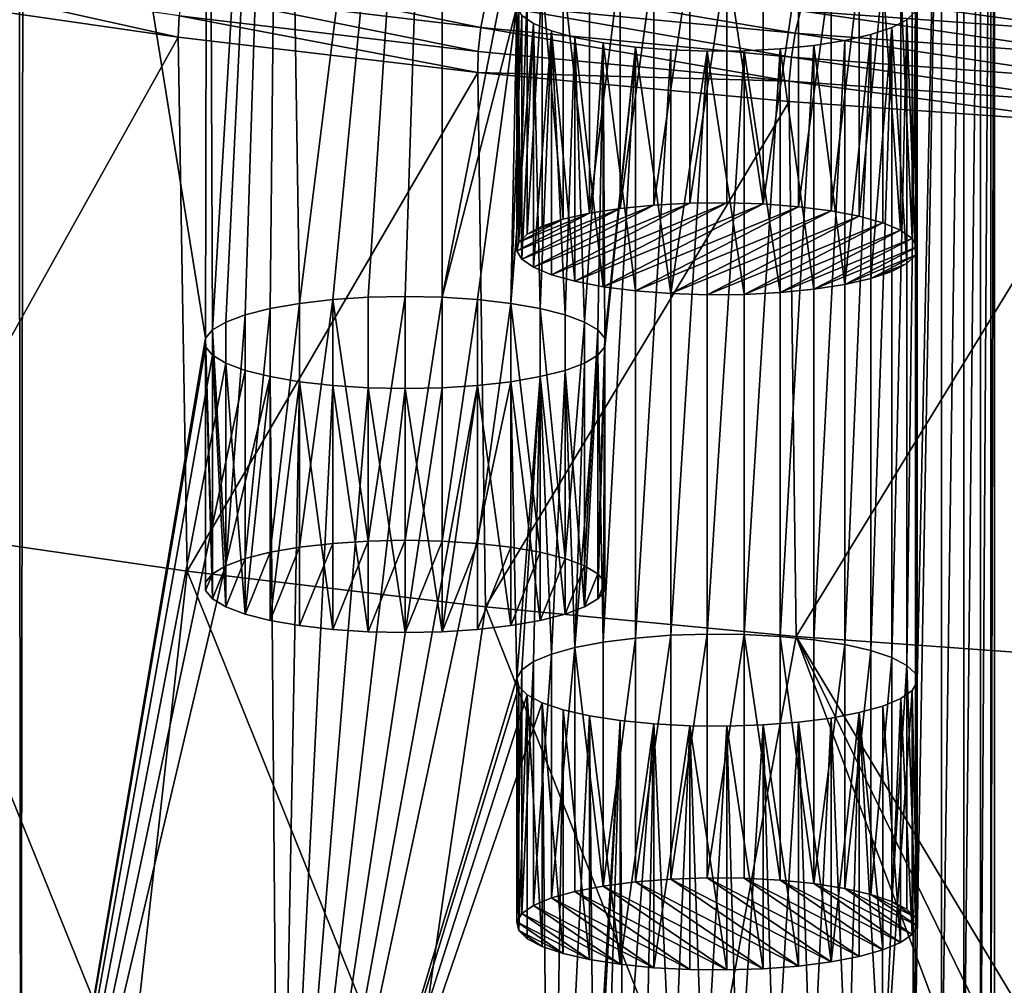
# Model space of a CAD drawing. Header units: metres. Extents: x -150 to 310, y -128 to 84.
# Tile 232 of 256: x 210 to 220, y 15 to 25. Entities that reach past the tile are written whole.
import ezdxf

# ---------------------------------------------------------------- set-up
doc = ezdxf.new("R2010")
doc.units = ezdxf.units.M
doc.layers.add('solid_26009703_SW0001_01', color=7, linetype='CONTINUOUS')

msp = doc.modelspace()

# ---------------------------------------------------------------- linework, layer by layer
at = {"layer": 'solid_26009703_SW0001_01'}
for points in [[(212.076691, 21.526091, 194.945694), (212.029861, 33.027687, 146.290527), (212.768173, 33.142666, 145.804123)], [(212.209579, 21.605169, 194.611176), (212.076691, 21.526091, 194.945694), (212.768173, 33.142666, 145.804123)], [(212.404617, 21.677567, 194.304916), (212.209579, 21.605169, 194.611176), (212.768173, 33.142666, 145.804123)], [(212.652512, 21.740063, 194.040527), (212.404617, 21.677567, 194.304916), (212.768173, 33.142666, 145.804123)], [(212.946609, 21.79126, 193.823959), (212.652512, 21.740063, 194.040527), (212.768173, 33.142666, 145.804123)], [(212.946609, 21.79126, 193.823959), (212.768173, 33.142666, 145.804123), (214.366592, 33.142666, 145.804123)], [(213.277893, 21.829166, 193.663605), (212.946609, 21.79126, 193.823959), (214.366592, 33.142666, 145.804123)], [(213.629929, 21.852261, 193.565903), (213.277893, 21.829166, 193.663605), (214.366592, 33.142666, 145.804123)], [(213.629929, 21.852261, 193.565903), (214.366592, 33.142666, 145.804123), (214, 21.860252, 193.532089)], [(214.370071, 21.852261, 193.565903), (214, 21.860252, 193.532089), (214.366592, 33.142666, 145.804123)], [(215.88205, 29.609169, 160.751877), (214.370071, 21.852261, 193.565903), (214.366592, 33.142666, 145.804123)], [(212.008728, 21.44281, 195.297989), (210.196686, 32.719292, 147.595123), (212.029861, 33.027687, 146.290527)], [(212.076691, 21.526091, 194.945694), (212.008728, 21.44281, 195.297989), (212.029861, 33.027687, 146.290527)], [(210.142441, 32.709648, 147.63591), (210.196686, 32.719292, 147.595123), (210.165024, 10.551374, 241.372009)], [(212.008728, 21.44281, 195.297989), (210.165024, 10.551374, 241.372009), (210.196686, 32.719292, 147.595123)], [(210.142441, 32.709648, 147.63591), (210.165024, 10.551374, 241.372009), (207.756409, 10.984581, 239.539429)], [(215.88205, 29.609169, 160.751877), (215.114258, 24.748899, 181.312256), (214.370071, 21.852261, 193.565903)], [(219.845383, 13.281178, 229.824127), (219.845383, 29.519127, 161.132767), (219.881409, 29.603325, 160.776596)], [(219.881409, 13.196981, 230.180313), (219.845383, 13.281178, 229.824127), (219.881409, 29.603325, 160.776596)], [(219.881409, 13.196981, 230.180313), (219.881409, 29.603325, 160.776596), (223.911621, 27.557646, 169.43042)], [(219.742035, 13.362967, 229.478134), (219.742035, 29.437338, 161.47876), (219.845383, 29.519127, 161.132767)], [(219.845383, 13.281178, 229.824127), (219.742035, 13.362967, 229.478134), (219.845383, 29.519127, 161.132767)], [(219.5755, 13.438598, 229.158203), (219.5755, 29.361708, 161.798706), (219.742035, 29.437338, 161.47876)], [(219.742035, 13.362967, 229.478134), (219.5755, 13.438598, 229.158203), (219.742035, 29.437338, 161.47876)], [(219.07634, 13.563031, 228.631805), (219.110458, 18.011883, 209.811844), (219.351944, 29.294363, 162.083588)], [(219.351944, 13.505943, 228.873306), (219.07634, 13.563031, 228.631805), (219.351944, 29.294363, 162.083588)], [(219.351944, 29.294363, 162.083588), (219.110458, 18.011883, 209.811844), (219.110458, 24.788424, 181.145065)], [(219.351944, 13.505943, 228.873306), (219.351944, 29.294363, 162.083588), (219.5755, 29.361708, 161.798706)], [(219.5755, 13.438598, 229.158203), (219.351944, 13.505943, 228.873306), (219.5755, 29.361708, 161.798706)], [(219.881409, 13.196981, 230.180313), (223.911621, 27.557646, 169.43042), (221.10527, 9.326189, 246.554916)], [(215.83876, 22.690445, 179.152924), (215.839203, 25.123482, 179.727661), (216.145386, 25.17137, 179.525085)], [(215.83876, 22.690445, 179.152924), (216.145386, 25.17137, 179.525085), (216.145584, 22.738436, 178.949905)], [(216.145584, 22.738436, 178.949905), (216.145386, 25.17137, 179.525085), (216.482346, 25.205267, 179.381683)], [(216.145584, 22.738436, 178.949905), (216.482346, 25.205267, 179.381683), (216.482788, 22.77236, 178.806396)], [(216.482788, 22.77236, 178.806396), (216.482346, 25.205267, 179.381683), (216.841537, 25.22452, 179.300247)], [(216.482788, 22.77236, 178.806396), (216.841537, 25.22452, 179.300247), (216.841858, 22.791582, 178.725067)], [(216.841858, 22.791582, 178.725067), (216.841537, 25.22452, 179.300247), (217.211197, 25.228151, 179.284882)], [(216.841858, 22.791582, 178.725067), (217.211197, 25.228151, 179.284882), (217.211182, 22.79521, 178.709732)], [(217.211182, 22.79521, 178.709732), (217.211197, 25.228151, 179.284882), (217.573486, 22.783363, 178.759842)], [(217.573486, 22.783363, 178.759842), (217.211197, 25.228151, 179.284882), (217.573624, 25.216309, 179.334976)], [(217.573486, 22.783363, 178.759842), (217.573624, 25.216309, 179.334976), (217.925827, 25.188982, 179.450577)], [(217.573486, 22.783363, 178.759842), (217.925827, 25.188982, 179.450577), (217.925827, 22.756035, 178.875443)], [(217.925827, 22.756035, 178.875443), (217.925827, 25.188982, 179.450577), (218.249771, 25.147055, 179.627945)], [(208.90979, 25.077847, 247.369965), (208.895935, 24.85985, 247.330795), (211.736404, 24.44746, 249.09166)], [(211.745682, 24.661932, 249.12674), (208.90979, 25.077847, 247.369965), (211.736404, 24.44746, 249.09166)], [(211.778168, 24.899664, 249.124481), (214.754425, 24.543526, 250.631836), (211.835068, 25.136257, 249.078461)], [(214.754425, 24.543526, 250.631836), (214.801926, 24.781464, 250.582245), (211.835068, 25.136257, 249.078461)], [(215.57753, 22.630598, 179.406097), (215.368668, 24.993954, 180.275604), (215.578003, 25.063675, 179.980667)], [(215.57753, 22.630598, 179.406097), (215.578003, 25.063675, 179.980667), (215.83876, 22.690445, 179.152924)], [(215.83876, 22.690445, 179.152924), (215.578003, 25.063675, 179.980667), (215.839203, 25.123482, 179.727661)], [(218.249878, 22.714085, 179.052917), (217.925827, 22.756035, 178.875443), (218.249771, 25.147055, 179.627945)], [(218.249878, 22.714085, 179.052917), (218.249771, 25.147055, 179.627945), (218.530548, 25.093018, 179.856537)], [(218.249878, 22.714085, 179.052917), (218.530548, 25.093018, 179.856537), (218.530579, 22.66007, 179.281403)], [(218.530579, 22.66007, 179.281403), (218.530548, 25.093018, 179.856537), (218.766159, 25.02739, 180.134155)], [(214.801926, 24.781464, 250.582245), (217.891144, 24.487396, 251.83078), (214.868317, 25.003325, 250.487274)], [(217.891144, 24.487396, 251.83078), (217.944214, 24.711199, 251.732056), (214.868317, 25.003325, 250.487274)], [(215.217926, 22.483158, 180.0298), (215.217819, 24.916014, 180.605316), (215.368668, 24.993954, 180.275604)], [(215.217926, 22.483158, 180.0298), (215.368668, 24.993954, 180.275604), (215.368439, 22.560926, 179.700821)], [(215.368439, 22.560926, 179.700821), (215.368668, 24.993954, 180.275604), (215.57753, 22.630598, 179.406097)], [(218.530579, 22.66007, 179.281403), (218.766159, 25.02739, 180.134155), (218.765976, 22.594505, 179.558777)], [(218.765976, 22.594505, 179.558777), (218.766159, 25.02739, 180.134155), (218.944153, 22.520254, 179.872879)], [(218.944153, 22.520254, 179.872879), (218.766159, 25.02739, 180.134155), (218.944321, 24.9531, 180.448425)], [(208.992157, 19.531961, 245.949554), (211.736404, 24.44746, 249.09166), (208.895935, 24.85985, 247.330795)], [(211.778168, 24.899664, 249.124481), (211.745682, 24.661932, 249.12674), (214.727585, 24.305109, 250.635773)], [(211.778168, 24.899664, 249.124481), (214.727585, 24.305109, 250.635773), (214.754425, 24.543526, 250.631836)], [(215.132767, 22.400793, 180.378235), (215.132675, 24.833572, 180.954056), (215.217819, 24.916014, 180.605316)], [(215.132767, 22.400793, 180.378235), (215.217819, 24.916014, 180.605316), (215.217926, 22.483158, 180.0298)], [(217.944214, 24.711199, 251.732056), (221.119476, 24.481813, 252.713577), (218.009277, 24.90526, 251.592743)], [(218.009277, 24.90526, 251.592743), (221.119476, 24.481813, 252.713577), (221.166107, 24.672144, 252.576813)], [(218.944153, 22.520254, 179.872879), (218.944321, 24.9531, 180.448425), (219.060196, 22.439909, 180.212753)], [(219.060196, 22.439909, 180.212753), (218.944321, 24.9531, 180.448425), (219.060287, 24.872812, 180.788071)], [(219.060196, 22.439909, 180.212753), (219.060287, 24.872812, 180.788071), (219.110458, 24.788424, 181.145065)], [(214.754425, 24.543526, 250.631836), (217.853455, 24.248178, 251.882599), (214.801926, 24.781464, 250.582245)], [(217.853455, 24.248178, 251.882599), (217.891144, 24.487396, 251.83078), (214.801926, 24.781464, 250.582245)], [(215.114243, 22.316088, 180.736557), (215.114258, 24.748899, 181.312256), (215.132675, 24.833572, 180.954056)], [(215.114243, 22.316088, 180.736557), (215.132675, 24.833572, 180.954056), (215.132767, 22.400793, 180.378235)], [(219.060196, 22.439909, 180.212753), (219.110458, 24.788424, 181.145065), (219.110474, 22.355341, 180.570511)], [(219.092041, 18.096558, 209.453644), (219.092041, 24.703749, 181.503265), (219.110458, 24.788424, 181.145065)], [(219.110474, 22.355341, 180.570511), (219.110458, 24.788424, 181.145065), (219.092041, 24.703749, 181.503265)], [(219.110458, 18.011883, 209.811844), (219.092041, 18.096558, 209.453644), (219.110458, 24.788424, 181.145065)], [(211.745682, 24.661932, 249.12674), (211.736404, 24.44746, 249.09166), (214.724121, 24.095003, 250.604523)], [(214.727585, 24.305109, 250.635773), (211.745682, 24.661932, 249.12674), (214.724121, 24.095003, 250.604523)], [(215.114258, 24.748899, 181.312256), (214.722107, 21.829166, 193.663605), (214.370071, 21.852261, 193.565903)], [(215.114258, 24.748899, 181.312256), (215.053375, 21.79126, 193.823959), (214.722107, 21.829166, 193.663605)], [(215.114258, 24.748899, 181.312256), (215.164444, 24.664509, 181.66925), (215.053375, 21.79126, 193.823959)], [(215.164444, 24.664509, 181.66925), (215.280396, 24.584221, 182.008896), (215.053375, 21.79126, 193.823959)], [(215.16452, 22.231518, 181.094315), (215.114258, 24.748899, 181.312256), (215.114243, 22.316088, 180.736557)], [(215.16452, 22.231518, 181.094315), (215.164444, 24.664509, 181.66925), (215.114258, 24.748899, 181.312256)], [(215.16452, 22.231518, 181.094315), (215.280396, 24.584221, 182.008896), (215.164444, 24.664509, 181.66925)], [(217.891144, 24.487396, 251.83078), (221.080185, 24.255842, 252.814316), (217.944214, 24.711199, 251.732056)], [(217.944214, 24.711199, 251.732056), (221.080185, 24.255842, 252.814316), (221.119476, 24.481813, 252.713577)], [(219.006897, 18.178997, 209.104904), (219.006897, 24.621309, 181.852005), (219.092041, 24.703749, 181.503265)], [(219.091949, 22.270634, 180.928848), (219.092041, 24.703749, 181.503265), (219.006897, 24.621309, 181.852005)], [(219.092041, 18.096558, 209.453644), (219.006897, 18.178997, 209.104904), (219.092041, 24.703749, 181.503265)], [(219.110474, 22.355341, 180.570511), (219.092041, 24.703749, 181.503265), (219.091949, 22.270634, 180.928848)], [(215.280396, 24.584221, 182.008896), (215.347473, 21.740063, 194.040527), (215.053375, 21.79126, 193.823959)], [(215.280563, 22.151173, 181.434189), (215.280396, 24.584221, 182.008896), (215.16452, 22.231518, 181.094315)], [(215.280396, 24.584221, 182.008896), (215.458557, 24.509932, 182.323166), (215.347473, 21.740063, 194.040527)], [(215.280563, 22.151173, 181.434189), (215.458557, 24.509932, 182.323166), (215.280396, 24.584221, 182.008896)], [(218.856049, 18.256937, 208.775192), (218.856049, 24.543367, 182.181717), (219.006897, 24.621309, 181.852005)], [(219.00679, 22.188269, 181.277267), (219.006897, 24.621309, 181.852005), (218.856049, 24.543367, 182.181717)], [(219.006897, 18.178997, 209.104904), (218.856049, 18.256937, 208.775192), (219.006897, 24.621309, 181.852005)], [(219.091949, 22.270634, 180.928848), (219.006897, 24.621309, 181.852005), (219.00679, 22.188269, 181.277267)], [(214.754425, 24.543526, 250.631836), (214.727585, 24.305109, 250.635773), (217.83252, 24.009184, 251.887161)], [(214.754425, 24.543526, 250.631836), (217.83252, 24.009184, 251.887161), (217.853455, 24.248178, 251.882599)], [(215.45874, 22.076921, 181.748306), (215.458557, 24.509932, 182.323166), (215.280563, 22.151173, 181.434189)], [(215.458557, 24.509932, 182.323166), (215.595367, 21.677567, 194.304916), (215.347473, 21.740063, 194.040527)], [(215.458557, 24.509932, 182.323166), (215.694168, 24.444305, 182.600784), (215.595367, 21.677567, 194.304916)], [(215.694138, 22.011356, 182.025665), (215.694168, 24.444305, 182.600784), (215.458557, 24.509932, 182.323166)], [(215.694138, 22.011356, 182.025665), (215.458557, 24.509932, 182.323166), (215.45874, 22.076921, 181.748306)], [(217.853455, 24.248178, 251.882599), (221.052704, 24.015877, 252.866684), (217.891144, 24.487396, 251.83078)], [(217.891144, 24.487396, 251.83078), (221.052704, 24.015877, 252.866684), (221.080185, 24.255842, 252.814316)], [(218.385513, 18.386465, 208.227249), (218.385513, 24.413841, 182.72966), (218.646713, 24.473648, 182.476654)], [(218.385956, 21.980984, 182.154144), (218.646713, 24.473648, 182.476654), (218.385513, 24.413841, 182.72966)], [(218.646713, 18.326658, 208.480255), (218.385513, 18.386465, 208.227249), (218.646713, 24.473648, 182.476654)], [(218.647186, 22.040831, 181.900986), (218.646713, 24.473648, 182.476654), (218.385956, 21.980984, 182.154144)], [(218.646713, 18.326658, 208.480255), (218.646713, 24.473648, 182.476654), (218.856049, 24.543367, 182.181717)], [(218.647186, 22.040831, 181.900986), (218.856049, 24.543367, 182.181717), (218.646713, 24.473648, 182.476654)], [(218.856049, 18.256937, 208.775192), (218.646713, 18.326658, 208.480255), (218.856049, 24.543367, 182.181717)], [(218.856277, 22.110502, 181.606247), (218.856049, 24.543367, 182.181717), (218.647186, 22.040831, 181.900986)], [(219.00679, 22.188269, 181.277267), (218.856049, 24.543367, 182.181717), (218.856277, 22.110502, 181.606247)], [(208.992157, 19.531961, 245.949554), (211.82338, 19.117676, 247.702667), (211.736404, 24.44746, 249.09166)], [(211.82338, 19.117676, 247.702667), (214.724121, 24.095003, 250.604523), (211.736404, 24.44746, 249.09166)], [(215.694168, 24.444305, 182.600784), (215.790421, 21.605169, 194.611176), (215.595367, 21.677567, 194.304916)], [(215.974838, 21.957344, 182.25415), (215.694168, 24.444305, 182.600784), (215.694138, 22.011356, 182.025665)], [(215.694168, 24.444305, 182.600784), (215.974945, 24.390266, 182.829376), (215.790421, 21.605169, 194.611176)], [(215.974838, 21.957344, 182.25415), (215.974945, 24.390266, 182.829376), (215.694168, 24.444305, 182.600784)], [(215.974945, 24.390266, 182.829376), (215.923294, 21.526091, 194.945694), (215.790421, 21.605169, 194.611176)], [(215.974945, 24.390266, 182.829376), (215.991272, 21.44281, 195.297989), (215.923294, 21.526091, 194.945694)], [(216.298889, 21.915392, 182.431625), (215.974945, 24.390266, 182.829376), (215.974838, 21.957344, 182.25415)], [(215.974945, 24.390266, 182.829376), (216.298889, 24.348339, 183.006744), (215.991272, 21.44281, 195.297989)], [(216.298889, 21.915392, 182.431625), (216.298889, 24.348339, 183.006744), (215.974945, 24.390266, 182.829376)], [(217.742371, 18.468252, 207.881271), (217.742371, 24.332054, 183.075638), (218.07933, 24.365953, 182.932236)], [(218.079132, 21.932991, 182.357178), (218.07933, 24.365953, 182.932236), (217.742371, 24.332054, 183.075638)], [(218.07933, 18.434353, 208.024673), (217.742371, 18.468252, 207.881271), (218.07933, 24.365953, 182.932236)], [(218.385956, 21.980984, 182.154144), (218.07933, 24.365953, 182.932236), (218.079132, 21.932991, 182.357178)], [(218.07933, 18.434353, 208.024673), (218.07933, 24.365953, 182.932236), (218.385513, 24.413841, 182.72966)], [(218.385956, 21.980984, 182.154144), (218.385513, 24.413841, 182.72966), (218.07933, 24.365953, 182.932236)], [(218.385513, 18.386465, 208.227249), (218.07933, 18.434353, 208.024673), (218.385513, 24.413841, 182.72966)], [(217.83252, 24.009184, 251.887161), (214.727585, 24.305109, 250.635773), (214.724121, 24.095003, 250.604523)], [(215.974945, 18.410038, 208.127533), (215.991272, 21.357494, 195.658905), (216.298889, 24.348339, 183.006744)], [(215.974945, 18.410038, 208.127533), (216.298889, 24.348339, 183.006744), (216.298889, 18.451967, 207.950165)], [(216.298889, 24.348339, 183.006744), (215.991272, 21.357494, 195.658905), (215.991272, 21.44281, 195.297989)], [(216.298889, 18.451967, 207.950165), (216.298889, 24.348339, 183.006744), (216.651093, 24.321012, 183.122345)], [(216.65123, 21.888063, 182.547226), (216.651093, 24.321012, 183.122345), (216.298889, 24.348339, 183.006744)], [(216.65123, 21.888063, 182.547226), (216.298889, 24.348339, 183.006744), (216.298889, 21.915392, 182.431625)], [(216.651093, 18.479294, 207.834564), (216.298889, 18.451967, 207.950165), (216.651093, 24.321012, 183.122345)], [(216.651093, 18.479294, 207.834564), (216.651093, 24.321012, 183.122345), (217.013519, 24.30917, 183.17244)], [(216.65123, 21.888063, 182.547226), (217.013519, 24.30917, 183.17244), (216.651093, 24.321012, 183.122345)], [(217.013519, 18.491135, 207.78447), (216.651093, 18.479294, 207.834564), (217.013519, 24.30917, 183.17244)], [(217.013535, 21.876219, 182.597336), (217.013519, 24.30917, 183.17244), (216.65123, 21.888063, 182.547226)], [(217.013519, 18.491135, 207.78447), (217.013519, 24.30917, 183.17244), (217.383179, 24.312803, 183.157074)], [(217.382858, 21.879845, 182.582001), (217.383179, 24.312803, 183.157074), (217.013519, 24.30917, 183.17244)], [(217.383179, 18.487503, 207.799835), (217.013519, 18.491135, 207.78447), (217.383179, 24.312803, 183.157074)], [(217.382858, 21.879845, 182.582001), (217.013519, 24.30917, 183.17244), (217.013535, 21.876219, 182.597336)], [(217.741943, 21.899069, 182.500671), (217.383179, 24.312803, 183.157074), (217.382858, 21.879845, 182.582001)], [(217.383179, 18.487503, 207.799835), (217.383179, 24.312803, 183.157074), (217.742371, 24.332054, 183.075638)], [(217.741943, 21.899069, 182.500671), (217.742371, 24.332054, 183.075638), (217.383179, 24.312803, 183.157074)], [(217.742371, 18.468252, 207.881271), (217.383179, 18.487503, 207.799835), (217.742371, 24.332054, 183.075638)], [(218.079132, 21.932991, 182.357178), (217.742371, 24.332054, 183.075638), (217.741943, 21.899069, 182.500671)], [(217.853455, 24.248178, 251.882599), (217.83252, 24.009184, 251.887161), (221.037872, 23.777319, 252.870819)], [(217.853455, 24.248178, 251.882599), (221.037872, 23.777319, 252.870819), (221.052704, 24.015877, 252.866684)], [(211.82338, 19.117676, 247.702667), (214.80127, 18.762045, 249.208176), (214.724121, 24.095003, 250.604523)], [(214.80127, 18.762045, 249.208176), (217.832092, 23.805576, 251.856339), (214.724121, 24.095003, 250.604523)], [(217.83252, 24.009184, 251.887161), (214.724121, 24.095003, 250.604523), (217.832092, 23.805576, 251.856339)], [(217.83252, 24.009184, 251.887161), (217.832092, 23.805576, 251.856339), (221.03479, 23.581036, 252.839233)], [(217.83252, 24.009184, 251.887161), (221.03479, 23.581036, 252.839233), (221.037872, 23.777319, 252.870819)], [(214.80127, 18.762045, 249.208176), (217.903015, 18.467798, 250.454544), (217.832092, 23.805576, 251.856339)], [(217.903015, 18.467798, 250.454544), (221.03479, 23.581036, 252.839233), (217.832092, 23.805576, 251.856339)], [(217.903015, 18.467798, 250.454544), (221.104828, 18.237185, 251.432236), (221.03479, 23.581036, 252.839233)], [(215.45874, 22.076921, 181.748306), (216.841858, 22.791582, 178.725067), (217.211182, 22.79521, 178.709732)], [(215.694138, 22.011356, 182.025665), (215.45874, 22.076921, 181.748306), (217.211182, 22.79521, 178.709732)], [(215.694138, 22.011356, 182.025665), (217.211182, 22.79521, 178.709732), (217.573486, 22.783363, 178.759842)], [(215.114243, 22.316088, 180.736557), (215.83876, 22.690445, 179.152924), (216.145584, 22.738436, 178.949905)], [(215.16452, 22.231518, 181.094315), (215.114243, 22.316088, 180.736557), (216.145584, 22.738436, 178.949905)], [(215.16452, 22.231518, 181.094315), (216.145584, 22.738436, 178.949905), (216.482788, 22.77236, 178.806396)], [(215.280563, 22.151173, 181.434189), (215.16452, 22.231518, 181.094315), (216.482788, 22.77236, 178.806396)], [(215.280563, 22.151173, 181.434189), (216.482788, 22.77236, 178.806396), (216.841858, 22.791582, 178.725067)], [(215.45874, 22.076921, 181.748306), (215.280563, 22.151173, 181.434189), (216.841858, 22.791582, 178.725067)], [(215.974838, 21.957344, 182.25415), (215.694138, 22.011356, 182.025665), (217.573486, 22.783363, 178.759842)], [(215.974838, 21.957344, 182.25415), (217.573486, 22.783363, 178.759842), (217.925827, 22.756035, 178.875443)], [(216.298889, 21.915392, 182.431625), (215.974838, 21.957344, 182.25415), (217.925827, 22.756035, 178.875443)], [(218.249878, 22.714085, 179.052917), (216.298889, 21.915392, 182.431625), (217.925827, 22.756035, 178.875443)], [(218.249878, 22.714085, 179.052917), (216.65123, 21.888063, 182.547226), (216.298889, 21.915392, 182.431625)], [(218.249878, 22.714085, 179.052917), (218.530579, 22.66007, 179.281403), (216.65123, 21.888063, 182.547226)], [(215.114243, 22.316088, 180.736557), (215.132767, 22.400793, 180.378235), (215.83876, 22.690445, 179.152924)], [(215.132767, 22.400793, 180.378235), (215.57753, 22.630598, 179.406097), (215.83876, 22.690445, 179.152924)], [(215.132767, 22.400793, 180.378235), (215.217926, 22.483158, 180.0298), (215.57753, 22.630598, 179.406097)], [(215.217926, 22.483158, 180.0298), (215.368439, 22.560926, 179.700821), (215.57753, 22.630598, 179.406097)], [(218.530579, 22.66007, 179.281403), (217.013535, 21.876219, 182.597336), (216.65123, 21.888063, 182.547226)], [(218.530579, 22.66007, 179.281403), (218.765976, 22.594505, 179.558777), (217.013535, 21.876219, 182.597336)], [(218.765976, 22.594505, 179.558777), (217.382858, 21.879845, 182.582001), (217.013535, 21.876219, 182.597336)], [(218.765976, 22.594505, 179.558777), (218.944153, 22.520254, 179.872879), (217.382858, 21.879845, 182.582001)], [(218.944153, 22.520254, 179.872879), (217.741943, 21.899069, 182.500671), (217.382858, 21.879845, 182.582001)], [(218.944153, 22.520254, 179.872879), (219.060196, 22.439909, 180.212753), (217.741943, 21.899069, 182.500671)], [(219.060196, 22.439909, 180.212753), (218.079132, 21.932991, 182.357178), (217.741943, 21.899069, 182.500671)], [(219.060196, 22.439909, 180.212753), (219.110474, 22.355341, 180.570511), (218.079132, 21.932991, 182.357178)], [(219.110474, 22.355341, 180.570511), (218.385956, 21.980984, 182.154144), (218.079132, 21.932991, 182.357178)], [(219.110474, 22.355341, 180.570511), (219.091949, 22.270634, 180.928848), (218.385956, 21.980984, 182.154144)], [(219.091949, 22.270634, 180.928848), (218.647186, 22.040831, 181.900986), (218.385956, 21.980984, 182.154144)], [(219.091949, 22.270634, 180.928848), (219.00679, 22.188269, 181.277267), (218.647186, 22.040831, 181.900986)], [(219.00679, 22.188269, 181.277267), (218.856277, 22.110502, 181.606247), (218.647186, 22.040831, 181.900986)], [(212.946884, 19.358353, 193.248657), (212.946609, 21.79126, 193.823959), (213.277893, 21.829166, 193.663605)], [(212.946884, 19.358353, 193.248657), (213.277893, 21.829166, 193.663605), (213.277863, 19.396223, 193.088455)], [(213.277863, 19.396223, 193.088455), (213.277893, 21.829166, 193.663605), (213.629791, 19.419302, 192.990829)], [(213.629791, 19.419302, 192.990829), (213.277893, 21.829166, 193.663605), (213.629929, 21.852261, 193.565903)], [(213.629791, 19.419302, 192.990829), (213.629929, 21.852261, 193.565903), (214, 21.860252, 193.532089)], [(213.629791, 19.419302, 192.990829), (214, 21.860252, 193.532089), (214, 19.427305, 192.95697)], [(214, 19.427305, 192.95697), (214, 21.860252, 193.532089), (214.370071, 21.852261, 193.565903)], [(214.370193, 19.419302, 192.990829), (214, 19.427305, 192.95697), (214.370071, 21.852261, 193.565903)], [(214.370193, 19.419302, 192.990829), (214.370071, 21.852261, 193.565903), (214.722107, 21.829166, 193.663605)], [(214.370193, 19.419302, 192.990829), (214.722107, 21.829166, 193.663605), (214.722122, 19.396223, 193.088455)], [(214.722122, 19.396223, 193.088455), (214.722107, 21.829166, 193.663605), (215.053375, 21.79126, 193.823959)], [(212.404785, 19.244652, 193.729645), (212.404617, 21.677567, 194.304916), (212.652512, 21.740063, 194.040527)], [(212.404785, 19.244652, 193.729645), (212.652512, 21.740063, 194.040527), (212.652847, 19.307192, 193.465088)], [(212.652847, 19.307192, 193.465088), (212.652512, 21.740063, 194.040527), (212.946609, 21.79126, 193.823959)], [(212.652847, 19.307192, 193.465088), (212.946609, 21.79126, 193.823959), (212.946884, 19.358353, 193.248657)], [(214.722122, 19.396223, 193.088455), (215.053375, 21.79126, 193.823959), (215.053101, 19.358353, 193.248657)], [(215.053101, 19.358353, 193.248657), (215.053375, 21.79126, 193.823959), (215.347153, 19.307192, 193.465088)], [(215.347153, 19.307192, 193.465088), (215.053375, 21.79126, 193.823959), (215.347473, 21.740063, 194.040527)], [(215.347153, 19.307192, 193.465088), (215.347473, 21.740063, 194.040527), (215.595215, 19.244652, 193.729645)], [(215.595215, 19.244652, 193.729645), (215.347473, 21.740063, 194.040527), (215.595367, 21.677567, 194.304916)], [(212.209335, 19.172098, 194.036575), (212.209579, 21.605169, 194.611176), (212.404617, 21.677567, 194.304916)], [(212.209335, 19.172098, 194.036575), (212.404617, 21.677567, 194.304916), (212.404785, 19.244652, 193.729645)], [(215.595215, 19.244652, 193.729645), (215.595367, 21.677567, 194.304916), (215.790421, 21.605169, 194.611176)], [(212.076492, 19.092981, 194.371262), (212.008728, 21.44281, 195.297989), (212.076691, 21.526091, 194.945694)], [(212.076492, 19.092981, 194.371262), (212.076691, 21.526091, 194.945694), (212.209335, 19.172098, 194.036575)], [(212.209335, 19.172098, 194.036575), (212.076691, 21.526091, 194.945694), (212.209579, 21.605169, 194.611176)], [(215.595215, 19.244652, 193.729645), (215.790421, 21.605169, 194.611176), (215.790665, 19.172098, 194.036575)], [(215.790665, 19.172098, 194.036575), (215.790421, 21.605169, 194.611176), (215.923294, 21.526091, 194.945694)], [(215.790665, 19.172098, 194.036575), (215.923294, 21.526091, 194.945694), (215.923492, 19.092981, 194.371262)], [(215.923492, 19.092981, 194.371262), (215.923294, 21.526091, 194.945694), (215.991272, 21.44281, 195.297989)], [(212.008728, 21.44281, 195.297989), (212.008728, 21.357494, 195.658905), (210.165024, 10.551374, 241.372009)], [(212.008667, 18.924643, 195.083389), (212.008728, 21.357494, 195.658905), (212.008728, 21.44281, 195.297989)], [(212.008667, 19.009769, 194.723267), (212.008728, 21.44281, 195.297989), (212.076492, 19.092981, 194.371262)], [(212.008667, 18.924643, 195.083389), (212.008728, 21.44281, 195.297989), (212.008667, 19.009769, 194.723267)], [(215.923492, 19.092981, 194.371262), (215.991272, 21.44281, 195.297989), (215.991333, 19.009769, 194.723267)], [(215.991333, 19.009769, 194.723267), (215.991272, 21.44281, 195.297989), (215.991272, 21.357494, 195.658905)], [(212.008728, 21.357494, 195.658905), (212.076691, 21.274214, 196.011215), (210.165024, 10.551374, 241.372009)], [(212.076492, 18.841429, 195.435394), (212.008728, 21.357494, 195.658905), (212.008667, 18.924643, 195.083389)], [(212.076492, 18.841429, 195.435394), (212.076691, 21.274214, 196.011215), (212.008728, 21.357494, 195.658905)], [(215.974945, 18.410038, 208.127533), (215.923294, 21.274214, 196.011215), (215.991272, 21.357494, 195.658905)], [(215.923492, 18.841429, 195.435394), (215.991272, 21.357494, 195.658905), (215.923294, 21.274214, 196.011215)], [(215.991333, 18.924643, 195.083389), (215.991272, 21.357494, 195.658905), (215.923492, 18.841429, 195.435394)], [(215.991333, 19.009769, 194.723267), (215.991272, 21.357494, 195.658905), (215.991333, 18.924643, 195.083389)], [(212.076691, 21.274214, 196.011215), (212.209579, 21.195137, 196.345734), (210.165024, 10.551374, 241.372009)], [(212.209335, 18.762314, 195.770081), (212.076691, 21.274214, 196.011215), (212.076492, 18.841429, 195.435394)], [(212.209335, 18.762314, 195.770081), (212.209579, 21.195137, 196.345734), (212.076691, 21.274214, 196.011215)], [(215.694168, 18.356001, 208.356125), (215.790421, 21.195137, 196.345734), (215.923294, 21.274214, 196.011215)], [(215.974945, 18.410038, 208.127533), (215.694168, 18.356001, 208.356125), (215.923294, 21.274214, 196.011215)], [(215.790665, 18.762314, 195.770081), (215.923294, 21.274214, 196.011215), (215.790421, 21.195137, 196.345734)], [(215.923492, 18.841429, 195.435394), (215.923294, 21.274214, 196.011215), (215.790665, 18.762314, 195.770081)], [(212.209579, 21.195137, 196.345734), (212.404617, 21.12274, 196.651993), (210.165024, 10.551374, 241.372009)], [(212.404785, 18.68976, 196.077011), (212.209579, 21.195137, 196.345734), (212.209335, 18.762314, 195.770081)], [(212.404785, 18.68976, 196.077011), (212.404617, 21.12274, 196.651993), (212.209579, 21.195137, 196.345734)], [(215.694168, 18.356001, 208.356125), (215.595367, 21.12274, 196.651993), (215.790421, 21.195137, 196.345734)], [(215.790665, 18.762314, 195.770081), (215.790421, 21.195137, 196.345734), (215.595367, 21.12274, 196.651993)], [(212.404617, 21.12274, 196.651993), (212.652512, 21.060244, 196.916367), (210.165024, 10.551374, 241.372009)], [(212.652512, 21.060244, 196.916367), (212.743164, 10.163222, 243.014008), (210.165024, 10.551374, 241.372009)], [(212.404785, 18.68976, 196.077011), (212.652512, 21.060244, 196.916367), (212.404617, 21.12274, 196.651993)], [(212.652847, 18.62722, 196.341568), (212.652512, 21.060244, 196.916367), (212.404785, 18.68976, 196.077011)], [(212.652512, 21.060244, 196.916367), (212.946609, 21.009047, 197.13295), (212.743164, 10.163222, 243.014008)], [(212.652847, 18.62722, 196.341568), (212.946609, 21.009047, 197.13295), (212.652512, 21.060244, 196.916367)], [(215.114258, 18.051407, 209.644638), (215.053375, 21.009047, 197.13295), (215.347473, 21.060244, 196.916367)], [(215.347153, 18.62722, 196.341568), (215.347473, 21.060244, 196.916367), (215.053375, 21.009047, 197.13295)], [(215.164444, 18.135796, 209.287659), (215.114258, 18.051407, 209.644638), (215.347473, 21.060244, 196.916367)], [(215.280396, 18.216084, 208.948013), (215.164444, 18.135796, 209.287659), (215.347473, 21.060244, 196.916367)], [(215.458557, 18.290373, 208.633743), (215.280396, 18.216084, 208.948013), (215.347473, 21.060244, 196.916367)], [(215.595215, 18.68976, 196.077011), (215.347473, 21.060244, 196.916367), (215.347153, 18.62722, 196.341568)], [(215.458557, 18.290373, 208.633743), (215.347473, 21.060244, 196.916367), (215.595367, 21.12274, 196.651993)], [(215.595215, 18.68976, 196.077011), (215.595367, 21.12274, 196.651993), (215.347473, 21.060244, 196.916367)], [(215.694168, 18.356001, 208.356125), (215.458557, 18.290373, 208.633743), (215.595367, 21.12274, 196.651993)], [(215.790665, 18.762314, 195.770081), (215.595367, 21.12274, 196.651993), (215.595215, 18.68976, 196.077011)], [(212.946884, 18.576059, 196.557999), (212.946609, 21.009047, 197.13295), (212.652847, 18.62722, 196.341568)], [(214.722107, 20.97114, 197.293304), (215.053375, 21.009047, 197.13295), (212.743164, 10.163222, 243.014008)], [(215.114258, 18.051407, 209.644638), (212.743164, 10.163222, 243.014008), (215.053375, 21.009047, 197.13295)], [(212.946609, 21.009047, 197.13295), (213.277893, 20.97114, 197.293304), (212.743164, 10.163222, 243.014008)], [(214.370071, 20.948044, 197.391006), (214.722107, 20.97114, 197.293304), (212.743164, 10.163222, 243.014008)], [(213.277893, 20.97114, 197.293304), (213.629929, 20.948044, 197.391006), (212.743164, 10.163222, 243.014008)], [(214, 20.940054, 197.424805), (214.370071, 20.948044, 197.391006), (212.743164, 10.163222, 243.014008)], [(213.629929, 20.948044, 197.391006), (214, 20.940054, 197.424805), (212.743164, 10.163222, 243.014008)], [(213.277863, 18.538189, 196.718201), (213.277893, 20.97114, 197.293304), (212.946609, 21.009047, 197.13295)], [(213.277863, 18.538189, 196.718201), (212.946609, 21.009047, 197.13295), (212.946884, 18.576059, 196.557999)], [(213.629791, 18.51511, 196.815826), (213.277893, 20.97114, 197.293304), (213.277863, 18.538189, 196.718201)], [(213.629791, 18.51511, 196.815826), (213.629929, 20.948044, 197.391006), (213.277893, 20.97114, 197.293304)], [(214, 18.507107, 196.849686), (213.629929, 20.948044, 197.391006), (213.629791, 18.51511, 196.815826)], [(214, 18.507107, 196.849686), (214, 20.940054, 197.424805), (213.629929, 20.948044, 197.391006)], [(214.370193, 18.51511, 196.815826), (214.370071, 20.948044, 197.391006), (214, 20.940054, 197.424805)], [(214.370193, 18.51511, 196.815826), (214, 20.940054, 197.424805), (214, 18.507107, 196.849686)], [(214.370193, 18.51511, 196.815826), (214.722107, 20.97114, 197.293304), (214.370071, 20.948044, 197.391006)], [(214.722122, 18.538189, 196.718201), (214.722107, 20.97114, 197.293304), (214.370193, 18.51511, 196.815826)], [(215.053101, 18.576059, 196.557999), (215.053375, 21.009047, 197.13295), (214.722107, 20.97114, 197.293304)], [(215.053101, 18.576059, 196.557999), (214.722107, 20.97114, 197.293304), (214.722122, 18.538189, 196.718201)], [(215.347153, 18.62722, 196.341568), (215.053375, 21.009047, 197.13295), (215.053101, 18.576059, 196.557999)], [(208.992157, 19.531961, 245.949554), (208.595047, 14.356955, 243.962448), (211.250107, 13.949713, 245.68573)], [(208.992157, 19.531961, 245.949554), (211.250107, 13.949713, 245.68573), (211.82338, 19.117676, 247.702667)], [(212.652847, 18.62722, 196.341568), (212.652847, 19.307192, 193.465088), (212.946884, 19.358353, 193.248657)], [(212.946884, 18.576059, 196.557999), (212.652847, 18.62722, 196.341568), (212.946884, 19.358353, 193.248657)], [(212.946884, 18.576059, 196.557999), (212.946884, 19.358353, 193.248657), (213.277863, 19.396223, 193.088455)], [(213.277863, 18.538189, 196.718201), (212.946884, 18.576059, 196.557999), (213.277863, 19.396223, 193.088455)], [(213.277863, 18.538189, 196.718201), (213.277863, 19.396223, 193.088455), (213.629791, 19.419302, 192.990829)], [(213.629791, 18.51511, 196.815826), (213.277863, 18.538189, 196.718201), (213.629791, 19.419302, 192.990829)], [(213.629791, 18.51511, 196.815826), (213.629791, 19.419302, 192.990829), (214, 19.427305, 192.95697)], [(214, 18.507107, 196.849686), (213.629791, 18.51511, 196.815826), (214, 19.427305, 192.95697)], [(214.370193, 19.419302, 192.990829), (214, 18.507107, 196.849686), (214, 19.427305, 192.95697)], [(214.370193, 19.419302, 192.990829), (214.370193, 18.51511, 196.815826), (214, 18.507107, 196.849686)], [(214.370193, 19.419302, 192.990829), (214.722122, 19.396223, 193.088455), (214.370193, 18.51511, 196.815826)], [(214.722122, 19.396223, 193.088455), (214.722122, 18.538189, 196.718201), (214.370193, 18.51511, 196.815826)], [(214.722122, 19.396223, 193.088455), (215.053101, 19.358353, 193.248657), (214.722122, 18.538189, 196.718201)], [(215.053101, 19.358353, 193.248657), (215.053101, 18.576059, 196.557999), (214.722122, 18.538189, 196.718201)], [(215.053101, 19.358353, 193.248657), (215.347153, 19.307192, 193.465088), (215.053101, 18.576059, 196.557999)], [(212.404785, 18.68976, 196.077011), (212.404785, 19.244652, 193.729645), (212.652847, 19.307192, 193.465088)], [(212.652847, 18.62722, 196.341568), (212.404785, 18.68976, 196.077011), (212.652847, 19.307192, 193.465088)], [(215.347153, 19.307192, 193.465088), (215.347153, 18.62722, 196.341568), (215.053101, 18.576059, 196.557999)], [(215.347153, 19.307192, 193.465088), (215.595215, 19.244652, 193.729645), (215.347153, 18.62722, 196.341568)], [(212.076492, 18.841429, 195.435394), (212.076492, 19.092981, 194.371262), (212.209335, 19.172098, 194.036575)], [(212.209335, 18.762314, 195.770081), (212.076492, 18.841429, 195.435394), (212.209335, 19.172098, 194.036575)], [(212.209335, 18.762314, 195.770081), (212.209335, 19.172098, 194.036575), (212.404785, 19.244652, 193.729645)], [(212.404785, 18.68976, 196.077011), (212.209335, 18.762314, 195.770081), (212.404785, 19.244652, 193.729645)], [(215.595215, 19.244652, 193.729645), (215.595215, 18.68976, 196.077011), (215.347153, 18.62722, 196.341568)], [(215.595215, 19.244652, 193.729645), (215.790665, 19.172098, 194.036575), (215.595215, 18.68976, 196.077011)], [(215.790665, 19.172098, 194.036575), (215.790665, 18.762314, 195.770081), (215.595215, 18.68976, 196.077011)], [(215.790665, 19.172098, 194.036575), (215.923492, 19.092981, 194.371262), (215.790665, 18.762314, 195.770081)], [(211.82338, 19.117676, 247.702667), (211.250107, 13.949713, 245.68573), (214.05069, 13.594577, 247.18898)], [(211.82338, 19.117676, 247.702667), (214.05069, 13.594577, 247.18898), (214.80127, 18.762045, 249.208176)], [(212.008667, 18.924643, 195.083389), (212.008667, 19.009769, 194.723267), (212.076492, 19.092981, 194.371262)], [(212.076492, 18.841429, 195.435394), (212.008667, 18.924643, 195.083389), (212.076492, 19.092981, 194.371262)], [(215.923492, 19.092981, 194.371262), (215.923492, 18.841429, 195.435394), (215.790665, 18.762314, 195.770081)], [(215.923492, 19.092981, 194.371262), (215.991333, 19.009769, 194.723267), (215.923492, 18.841429, 195.435394)], [(215.991333, 19.009769, 194.723267), (215.991333, 18.924643, 195.083389), (215.923492, 18.841429, 195.435394)], [(214.80127, 18.762045, 249.208176), (214.05069, 13.594577, 247.18898), (216.954453, 13.296418, 248.450989)], [(214.80127, 18.762045, 249.208176), (216.954453, 13.296418, 248.450989), (217.903015, 18.467798, 250.454544)], [(216.298889, 16.01902, 207.375031), (216.298889, 18.451967, 207.950165), (216.651093, 18.479294, 207.834564)], [(216.65123, 16.046349, 207.25943), (216.298889, 16.01902, 207.375031), (216.651093, 18.479294, 207.834564)], [(216.65123, 16.046349, 207.25943), (216.651093, 18.479294, 207.834564), (217.013519, 18.491135, 207.78447)], [(216.65123, 16.046349, 207.25943), (217.013519, 18.491135, 207.78447), (217.013535, 16.058193, 207.20932)], [(217.013535, 16.058193, 207.20932), (217.013519, 18.491135, 207.78447), (217.383179, 18.487503, 207.799835)], [(217.013535, 16.058193, 207.20932), (217.383179, 18.487503, 207.799835), (217.382858, 16.054567, 207.224655)], [(217.382858, 16.054567, 207.224655), (217.383179, 18.487503, 207.799835), (217.741943, 16.035343, 207.305984)], [(217.741943, 16.035343, 207.305984), (217.383179, 18.487503, 207.799835), (217.742371, 18.468252, 207.881271)], [(215.974838, 15.977068, 207.552505), (215.694168, 18.356001, 208.356125), (215.974945, 18.410038, 208.127533)], [(215.974838, 15.977068, 207.552505), (215.974945, 18.410038, 208.127533), (216.298889, 18.451967, 207.950165)], [(215.974838, 15.977068, 207.552505), (216.298889, 18.451967, 207.950165), (216.298889, 16.01902, 207.375031)], [(217.903015, 18.467798, 250.454544), (216.954453, 13.296418, 248.450989), (219.93277, 13.056782, 249.465027)], [(217.741943, 16.035343, 207.305984), (217.742371, 18.468252, 207.881271), (218.079132, 16.001421, 207.449478)], [(218.079132, 16.001421, 207.449478), (217.742371, 18.468252, 207.881271), (218.07933, 18.434353, 208.024673)], [(217.903015, 18.467798, 250.454544), (219.93277, 13.056782, 249.465027), (220.565964, 12.997287, 249.640854)], [(217.903015, 18.467798, 250.454544), (220.565964, 12.997287, 249.640854), (221.200912, 12.973704, 249.816742)], [(217.903015, 18.467798, 250.454544), (221.200912, 12.973704, 249.816742), (221.104828, 18.237185, 251.432236)], [(218.079132, 16.001421, 207.449478), (218.07933, 18.434353, 208.024673), (218.385513, 18.386465, 208.227249)], [(218.079132, 16.001421, 207.449478), (218.385513, 18.386465, 208.227249), (218.385956, 15.953427, 207.652512)], [(218.385956, 15.953427, 207.652512), (218.385513, 18.386465, 208.227249), (218.646713, 18.326658, 208.480255)], [(215.280563, 15.783237, 208.372467), (215.280396, 18.216084, 208.948013), (215.458557, 18.290373, 208.633743)], [(215.280563, 15.783237, 208.372467), (215.458557, 18.290373, 208.633743), (215.45874, 15.857489, 208.05835)], [(215.45874, 15.857489, 208.05835), (215.458557, 18.290373, 208.633743), (215.694168, 18.356001, 208.356125)], [(215.45874, 15.857489, 208.05835), (215.694168, 18.356001, 208.356125), (215.694138, 15.923055, 207.780991)], [(215.694138, 15.923055, 207.780991), (215.694168, 18.356001, 208.356125), (215.974838, 15.977068, 207.552505)], [(218.385956, 15.953427, 207.652512), (218.646713, 18.326658, 208.480255), (218.647186, 15.893581, 207.90567)], [(218.647186, 15.893581, 207.90567), (218.646713, 18.326658, 208.480255), (218.856049, 18.256937, 208.775192)], [(215.16452, 15.702892, 208.712341), (215.164444, 18.135796, 209.287659), (215.280396, 18.216084, 208.948013)], [(215.16452, 15.702892, 208.712341), (215.280396, 18.216084, 208.948013), (215.280563, 15.783237, 208.372467)], [(218.647186, 15.893581, 207.90567), (218.856049, 18.256937, 208.775192), (218.856277, 15.82391, 208.200409)], [(218.856277, 15.82391, 208.200409), (218.856049, 18.256937, 208.775192), (219.006897, 18.178997, 209.104904)], [(218.856277, 15.82391, 208.200409), (219.006897, 18.178997, 209.104904), (219.00679, 15.746142, 208.529388)], [(219.00679, 15.746142, 208.529388), (219.006897, 18.178997, 209.104904), (219.091949, 15.663777, 208.877808)], [(219.091949, 15.663777, 208.877808), (219.006897, 18.178997, 209.104904), (219.092041, 18.096558, 209.453644)], [(215.114243, 15.618324, 209.070099), (215.114258, 18.051407, 209.644638), (215.164444, 18.135796, 209.287659)], [(215.114243, 15.618324, 209.070099), (215.164444, 18.135796, 209.287659), (215.16452, 15.702892, 208.712341)], [(219.091949, 15.663777, 208.877808), (219.092041, 18.096558, 209.453644), (219.110474, 15.579071, 209.236145)], [(219.110474, 15.579071, 209.236145), (219.092041, 18.096558, 209.453644), (219.110458, 18.011883, 209.811844)], [(215.114258, 18.051407, 209.644638), (215.132675, 17.966732, 210.002838), (212.743164, 10.163222, 243.014008)], [(215.114243, 15.618324, 209.070099), (215.132675, 17.966732, 210.002838), (215.114258, 18.051407, 209.644638)], [(219.07634, 13.563031, 228.631805), (219.060287, 17.927494, 210.168839), (219.110458, 18.011883, 209.811844)], [(219.110474, 15.579071, 209.236145), (219.110458, 18.011883, 209.811844), (219.060287, 17.927494, 210.168839)], [(215.132675, 17.966732, 210.002838), (215.217819, 17.884293, 210.351593), (212.743164, 10.163222, 243.014008)], [(215.217819, 17.884293, 210.351593), (215.368668, 17.806353, 210.681305), (212.743164, 10.163222, 243.014008)], [(215.132767, 15.533618, 209.428421), (215.132675, 17.966732, 210.002838), (215.114243, 15.618324, 209.070099)], [(215.132767, 15.533618, 209.428421), (215.217819, 17.884293, 210.351593), (215.132675, 17.966732, 210.002838)], [(215.217926, 15.451253, 209.776855), (215.217819, 17.884293, 210.351593), (215.132767, 15.533618, 209.428421)], [(215.368439, 15.373485, 210.105835), (215.368668, 17.806353, 210.681305), (215.217819, 17.884293, 210.351593)], [(215.368439, 15.373485, 210.105835), (215.217819, 17.884293, 210.351593), (215.217926, 15.451253, 209.776855)], [(218.761841, 13.607137, 228.445236), (218.944321, 17.847204, 210.508484), (219.060287, 17.927494, 210.168839)], [(219.07634, 13.563031, 228.631805), (218.761841, 13.607137, 228.445236), (219.060287, 17.927494, 210.168839)], [(219.060196, 15.494502, 209.593903), (219.060287, 17.927494, 210.168839), (218.944321, 17.847204, 210.508484)], [(219.110474, 15.579071, 209.236145), (219.060287, 17.927494, 210.168839), (219.060196, 15.494502, 209.593903)], [(215.368668, 17.806353, 210.681305), (215.451538, 9.827337, 244.434906), (212.743164, 10.163222, 243.014008)], [(215.57753, 15.303814, 210.400558), (215.368668, 17.806353, 210.681305), (215.368439, 15.373485, 210.105835)], [(215.368668, 17.806353, 210.681305), (215.578003, 17.736631, 210.976242), (215.451538, 9.827337, 244.434906)], [(215.57753, 15.303814, 210.400558), (215.578003, 17.736631, 210.976242), (215.368668, 17.806353, 210.681305)], [(218.761841, 13.607137, 228.445236), (218.766159, 17.772915, 210.822739), (218.944321, 17.847204, 210.508484)], [(218.944153, 15.414157, 209.933777), (218.944321, 17.847204, 210.508484), (218.766159, 17.772915, 210.822739)], [(219.060196, 15.494502, 209.593903), (218.944321, 17.847204, 210.508484), (218.944153, 15.414157, 209.933777)], [(215.578003, 17.736631, 210.976242), (215.839203, 17.676825, 211.229233), (215.451538, 9.827337, 244.434906)], [(215.83876, 15.243967, 210.653732), (215.578003, 17.736631, 210.976242), (215.57753, 15.303814, 210.400558)], [(215.83876, 15.243967, 210.653732), (215.839203, 17.676825, 211.229233), (215.578003, 17.736631, 210.976242)], [(218.41748, 13.637332, 228.31749), (218.249771, 17.65325, 211.328964), (218.530548, 17.707289, 211.100372)], [(218.249878, 15.220327, 210.753738), (218.530548, 17.707289, 211.100372), (218.249771, 17.65325, 211.328964)], [(218.530579, 15.274341, 210.525253), (218.530548, 17.707289, 211.100372), (218.249878, 15.220327, 210.753738)], [(218.761841, 13.607137, 228.445236), (218.41748, 13.637332, 228.31749), (218.530548, 17.707289, 211.100372)], [(218.761841, 13.607137, 228.445236), (218.530548, 17.707289, 211.100372), (218.766159, 17.772915, 210.822739)], [(218.765976, 15.339906, 210.247879), (218.766159, 17.772915, 210.822739), (218.530548, 17.707289, 211.100372)], [(218.765976, 15.339906, 210.247879), (218.530548, 17.707289, 211.100372), (218.530579, 15.274341, 210.525253)], [(218.944153, 15.414157, 209.933777), (218.766159, 17.772915, 210.822739), (218.765976, 15.339906, 210.247879)], [(215.88205, 13.191136, 230.205032), (215.451538, 9.827337, 244.434906), (215.839203, 17.676825, 211.229233)], [(216.145584, 15.195974, 210.85675), (215.839203, 17.676825, 211.229233), (215.83876, 15.243967, 210.653732)], [(215.88205, 13.191136, 230.205032), (215.839203, 17.676825, 211.229233), (216.145386, 17.628937, 211.431824)], [(216.145584, 15.195974, 210.85675), (216.145386, 17.628937, 211.431824), (215.839203, 17.676825, 211.229233)], [(215.913467, 13.275674, 229.847412), (215.88205, 13.191136, 230.205032), (216.145386, 17.628937, 211.431824)], [(216.01268, 13.357674, 229.500534), (215.913467, 13.275674, 229.847412), (216.145386, 17.628937, 211.431824)], [(216.17363, 13.433311, 229.180557), (216.01268, 13.357674, 229.500534), (216.145386, 17.628937, 211.431824)], [(216.17363, 13.433311, 229.180557), (216.145386, 17.628937, 211.431824), (216.482346, 17.595037, 211.575226)], [(216.145584, 15.195974, 210.85675), (216.482346, 17.595037, 211.575226), (216.145386, 17.628937, 211.431824)], [(216.482788, 15.162052, 211.000259), (216.482346, 17.595037, 211.575226), (216.145584, 15.195974, 210.85675)], [(216.17363, 13.433311, 229.180557), (216.482346, 17.595037, 211.575226), (216.395432, 13.501925, 228.890305)], [(216.668884, 13.559845, 228.645294), (216.395432, 13.501925, 228.890305), (216.482346, 17.595037, 211.575226)], [(216.668884, 13.559845, 228.645294), (216.482346, 17.595037, 211.575226), (216.841537, 17.575787, 211.656662)], [(216.482788, 15.162052, 211.000259), (216.841537, 17.575787, 211.656662), (216.482346, 17.595037, 211.575226)], [(217.685333, 13.651869, 228.255997), (217.573624, 17.583996, 211.621933), (217.925827, 17.611322, 211.506332)], [(217.925827, 15.178375, 210.931213), (217.925827, 17.611322, 211.506332), (217.573624, 17.583996, 211.621933)], [(218.053101, 13.65243, 228.253632), (217.685333, 13.651869, 228.255997), (217.925827, 17.611322, 211.506332)], [(218.053101, 13.65243, 228.253632), (217.925827, 17.611322, 211.506332), (218.249771, 17.65325, 211.328964)], [(218.249878, 15.220327, 210.753738), (218.249771, 17.65325, 211.328964), (217.925827, 17.611322, 211.506332)], [(218.249878, 15.220327, 210.753738), (217.925827, 17.611322, 211.506332), (217.925827, 15.178375, 210.931213)], [(218.41748, 13.637332, 228.31749), (218.053101, 13.65243, 228.253632), (218.249771, 17.65325, 211.328964)], [(216.841858, 15.142828, 211.081589), (216.841537, 17.575787, 211.656662), (216.482788, 15.162052, 211.000259)], [(216.979034, 13.604576, 228.456055), (216.668884, 13.559845, 228.645294), (216.841537, 17.575787, 211.656662)], [(216.979034, 13.604576, 228.456055), (216.841537, 17.575787, 211.656662), (217.211197, 17.572155, 211.672028)], [(217.211182, 15.139202, 211.096924), (217.211197, 17.572155, 211.672028), (216.841537, 17.575787, 211.656662)], [(217.211182, 15.139202, 211.096924), (216.841537, 17.575787, 211.656662), (216.841858, 15.142828, 211.081589)], [(217.323166, 13.635846, 228.323776), (216.979034, 13.604576, 228.456055), (217.211197, 17.572155, 211.672028)], [(217.573486, 15.151047, 211.046814), (217.211197, 17.572155, 211.672028), (217.211182, 15.139202, 211.096924)], [(217.323166, 13.635846, 228.323776), (217.211197, 17.572155, 211.672028), (217.573624, 17.583996, 211.621933)], [(217.573486, 15.151047, 211.046814), (217.573624, 17.583996, 211.621933), (217.211197, 17.572155, 211.672028)], [(217.685333, 13.651869, 228.255997), (217.323166, 13.635846, 228.323776), (217.573624, 17.583996, 211.621933)], [(217.925827, 15.178375, 210.931213), (217.573624, 17.583996, 211.621933), (217.573486, 15.151047, 211.046814)], [(217.573486, 15.151047, 211.046814), (215.974838, 15.977068, 207.552505), (216.298889, 16.01902, 207.375031)], [(216.65123, 16.046349, 207.25943), (217.925827, 15.178375, 210.931213), (216.298889, 16.01902, 207.375031)], [(217.925827, 15.178375, 210.931213), (217.573486, 15.151047, 211.046814), (216.298889, 16.01902, 207.375031)], [(216.65123, 16.046349, 207.25943), (217.013535, 16.058193, 207.20932), (218.249878, 15.220327, 210.753738)], [(216.65123, 16.046349, 207.25943), (218.249878, 15.220327, 210.753738), (217.925827, 15.178375, 210.931213)], [(217.013535, 16.058193, 207.20932), (218.530579, 15.274341, 210.525253), (218.249878, 15.220327, 210.753738)], [(217.013535, 16.058193, 207.20932), (217.382858, 16.054567, 207.224655), (218.530579, 15.274341, 210.525253)], [(217.382858, 16.054567, 207.224655), (218.765976, 15.339906, 210.247879), (218.530579, 15.274341, 210.525253)], [(217.382858, 16.054567, 207.224655), (217.741943, 16.035343, 207.305984), (218.765976, 15.339906, 210.247879)], [(217.741943, 16.035343, 207.305984), (218.944153, 15.414157, 209.933777), (218.765976, 15.339906, 210.247879)], [(217.741943, 16.035343, 207.305984), (218.079132, 16.001421, 207.449478), (218.944153, 15.414157, 209.933777)], [(216.841858, 15.142828, 211.081589), (215.45874, 15.857489, 208.05835), (215.694138, 15.923055, 207.780991)], [(217.211182, 15.139202, 211.096924), (215.694138, 15.923055, 207.780991), (215.974838, 15.977068, 207.552505)], [(217.211182, 15.139202, 211.096924), (216.841858, 15.142828, 211.081589), (215.694138, 15.923055, 207.780991)], [(217.573486, 15.151047, 211.046814), (217.211182, 15.139202, 211.096924), (215.974838, 15.977068, 207.552505)], [(218.079132, 16.001421, 207.449478), (219.060196, 15.494502, 209.593903), (218.944153, 15.414157, 209.933777)], [(218.079132, 16.001421, 207.449478), (218.385956, 15.953427, 207.652512), (219.060196, 15.494502, 209.593903)], [(218.385956, 15.953427, 207.652512), (219.110474, 15.579071, 209.236145), (219.060196, 15.494502, 209.593903)], [(218.385956, 15.953427, 207.652512), (218.647186, 15.893581, 207.90567), (219.110474, 15.579071, 209.236145)], [(216.482788, 15.162052, 211.000259), (215.280563, 15.783237, 208.372467), (215.45874, 15.857489, 208.05835)], [(216.841858, 15.142828, 211.081589), (216.482788, 15.162052, 211.000259), (215.45874, 15.857489, 208.05835)], [(218.647186, 15.893581, 207.90567), (219.091949, 15.663777, 208.877808), (219.110474, 15.579071, 209.236145)], [(218.647186, 15.893581, 207.90567), (218.856277, 15.82391, 208.200409), (219.091949, 15.663777, 208.877808)], [(218.856277, 15.82391, 208.200409), (219.00679, 15.746142, 208.529388), (219.091949, 15.663777, 208.877808)], [(216.145584, 15.195974, 210.85675), (215.16452, 15.702892, 208.712341), (215.280563, 15.783237, 208.372467)], [(216.482788, 15.162052, 211.000259), (216.145584, 15.195974, 210.85675), (215.280563, 15.783237, 208.372467)], [(215.83876, 15.243967, 210.653732), (215.114243, 15.618324, 209.070099), (215.16452, 15.702892, 208.712341)], [(216.145584, 15.195974, 210.85675), (215.83876, 15.243967, 210.653732), (215.16452, 15.702892, 208.712341)], [(215.57753, 15.303814, 210.400558), (215.132767, 15.533618, 209.428421), (215.114243, 15.618324, 209.070099)], [(215.83876, 15.243967, 210.653732), (215.57753, 15.303814, 210.400558), (215.114243, 15.618324, 209.070099)], [(215.368439, 15.373485, 210.105835), (215.217926, 15.451253, 209.776855), (215.132767, 15.533618, 209.428421)], [(215.57753, 15.303814, 210.400558), (215.368439, 15.373485, 210.105835), (215.132767, 15.533618, 209.428421)]]:
    msp.add_3dface(points, dxfattribs=at)

doc.saveas('drawing.dxf')
